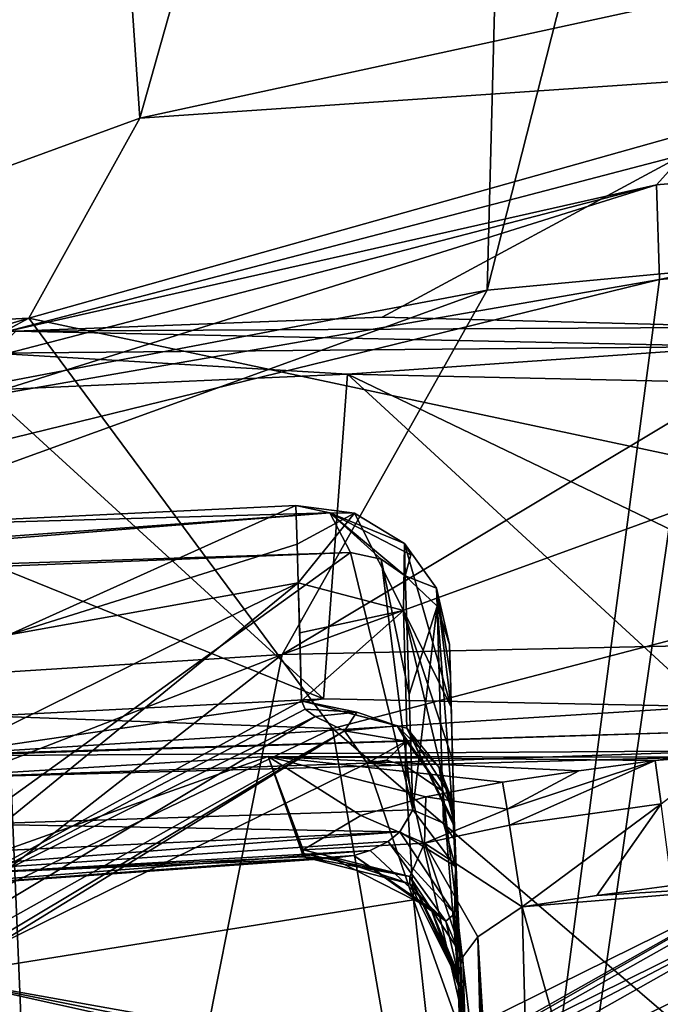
# Model space of a CAD drawing. Header units: millimetres. Extents: x -175 to 175, y 0 to 247.
# Tile 140 of 185: x 139 to 144, y 89 to 97. Entities that reach past the tile are written whole.
import ezdxf

# ---------------------------------------------------------------- set-up
doc = ezdxf.new("R2010")
doc.units = ezdxf.units.MM
doc.header["$LTSCALE"] = 65.185185
for name, color, linetype in [('1014', 7, 'CONTINUOUS'), ('1071', 7, 'CONTINUOUS'), ('1072', 7, 'CONTINUOUS'), ('1075', 7, 'CONTINUOUS'), ('1076', 7, 'CONTINUOUS'), ('1347', 7, 'CONTINUOUS'), ('1350', 7, 'CONTINUOUS'), ('1351', 7, 'CONTINUOUS'), ('1354', 7, 'CONTINUOUS'), ('859', 7, 'CONTINUOUS'), ('860', 7, 'CONTINUOUS'), ('863', 7, 'CONTINUOUS'), ('866', 7, 'CONTINUOUS'), ('870', 7, 'CONTINUOUS'), ('891', 7, 'CONTINUOUS'), ('894', 7, 'CONTINUOUS'), ('898', 7, 'CONTINUOUS'), ('899', 7, 'CONTINUOUS'), ('902', 7, 'CONTINUOUS'), ('903', 7, 'CONTINUOUS'), ('910', 7, 'CONTINUOUS'), ('924', 7, 'CONTINUOUS'), ('928', 7, 'CONTINUOUS'), ('957', 7, 'CONTINUOUS'), ('958', 7, 'CONTINUOUS'), ('961', 7, 'CONTINUOUS'), ('962', 7, 'CONTINUOUS'), ('963', 7, 'CONTINUOUS'), ('964', 7, 'CONTINUOUS'), ('975', 7, 'CONTINUOUS'), ('976', 7, 'CONTINUOUS'), ('977', 7, 'CONTINUOUS'), ('978', 7, 'CONTINUOUS'), ('979', 7, 'CONTINUOUS'), ('980', 7, 'CONTINUOUS'), ('981', 7, 'CONTINUOUS'), ('982', 7, 'CONTINUOUS'), ('983', 7, 'CONTINUOUS'), ('989', 7, 'CONTINUOUS')]:
    doc.layers.add(name, color=color, linetype=linetype)

msp = doc.modelspace()

# ---------------------------------------------------------------- linework, layer by layer
at = {"layer": '1014', "color": 7, "linetype": 'CONTINUOUS', "true_color": 0xe0f2ff}
for points in [[(150, 96.0004, 18.8044), (144.0108, 94.7466, 18.2255), (143.9873, 95.4663, 17.8514), (150, 96.0004, 18.8044)], [(144.1957, 95.6973, 17.1038), (150, 96.0004, 18.8044), (143.9873, 95.4663, 17.8514), (144.1957, 95.6973, 17.1038)], [(150, 95.2524, 19.1712), (144.0108, 94.7466, 18.2255), (150, 96.0004, 18.8044), (150, 95.2524, 19.1712)], [(144.1957, 95.6973, 17.1038), (143.9873, 95.4663, 17.8514), (139.0454, 94.3502, 14.5619), (144.1957, 95.6973, 17.1038)], [(139.0454, 94.3502, 14.5619), (143.9873, 95.4663, 17.8514), (138.7896, 94.1185, 15.223), (139.0454, 94.3502, 14.5619)], [(138.7896, 94.1185, 15.223), (143.9873, 95.4663, 17.8514), (138.8217, 93.8453, 15.5238), (138.7896, 94.1185, 15.223)], [(143.9873, 95.4663, 17.8514), (144.0108, 94.7466, 18.2255), (138.8217, 93.8453, 15.5238), (143.9873, 95.4663, 17.8514)], [(150, 95.2524, 19.1712), (144.3624, 94.8044, 18.3358), (144.0108, 94.7466, 18.2255), (150, 95.2524, 19.1712)], [(144.0108, 94.7466, 18.2255), (138.9692, 93.5104, 15.7355), (138.8217, 93.8453, 15.5238), (144.0108, 94.7466, 18.2255)]]:
    msp.add_3dface(points, dxfattribs=at)
at = {"layer": '1071', "color": 7, "linetype": 'CONTINUOUS', "true_color": 0xe0f2ff}
for points in [[(142.3337, 91.0332, -3.5686), (142.0161, 91.3516, -3.7696), (142.3619, 90.8526, -3.7906), (142.3337, 91.0332, -3.5686)], [(142.3619, 90.8526, -3.7906), (142.0161, 91.3516, -3.7696), (142.0833, 91.235, -3.9696), (142.3619, 90.8526, -3.7906)], [(142.0757, 91.0453, -4.1184), (142.3619, 90.8526, -3.7906), (142.0833, 91.235, -3.9696), (142.0757, 91.0453, -4.1184)], [(142.4221, 90.8174, -3.4708), (142.3337, 91.0332, -3.5686), (142.4353, 90.7232, -3.5893), (142.4221, 90.8174, -3.4708)], [(142.3337, 91.0332, -3.5686), (142.3619, 90.8526, -3.7906), (142.4353, 90.7232, -3.5893), (142.3337, 91.0332, -3.5686)], [(142.4521, 90.5812, -3.3765), (142.4221, 90.8174, -3.4708), (142.4353, 90.7232, -3.5893), (142.4521, 90.5812, -3.3765)]]:
    msp.add_3dface(points, dxfattribs=at)
at = {"layer": '1072', "color": 7, "linetype": 'CONTINUOUS', "true_color": 0xe0f2ff}
for points in [[(141.3907, 91.4205, -4.1157), (141.6152, 91.3127, -4.2951), (141.7078, 91.4535, -3.9292), (141.3907, 91.4205, -4.1157)], [(141.6152, 91.3127, -4.2951), (142.0161, 91.3516, -3.7696), (141.7078, 91.4535, -3.9292), (141.6152, 91.3127, -4.2951)], [(142.0161, 91.3516, -3.7696), (141.6152, 91.3127, -4.2951), (142.0833, 91.235, -3.9696), (142.0161, 91.3516, -3.7696)], [(141.6152, 91.3127, -4.2951), (141.7874, 91.0664, -4.3579), (142.0833, 91.235, -3.9696), (141.6152, 91.3127, -4.2951)], [(141.7874, 91.0664, -4.3579), (141.9349, 91.0895, -4.2241), (142.0833, 91.235, -3.9696), (141.7874, 91.0664, -4.3579)], [(141.9349, 91.0895, -4.2241), (142.0757, 91.0453, -4.1184), (142.0833, 91.235, -3.9696), (141.9349, 91.0895, -4.2241)]]:
    msp.add_3dface(points, dxfattribs=at)
at = {"layer": '1075', "color": 7, "linetype": 'CONTINUOUS', "true_color": 0xe0f2ff}
for points in [[(142.0767, 92.4931, 4.2645), (142.0702, 92.7389, 3.8533), (142.3156, 92.3983, 3.7702), (142.0767, 92.4931, 4.2645)], [(142.0702, 92.7389, 3.8533), (142.0767, 92.4931, 4.2645), (142.1196, 92.6507, 4.0789), (142.0702, 92.7389, 3.8533)], [(142.3195, 92.2616, 3.9976), (142.0767, 92.4931, 4.2645), (142.3156, 92.3983, 3.7702), (142.3195, 92.2616, 3.9976)], [(142.4143, 91.9685, 3.6667), (142.3195, 92.2616, 3.9976), (142.3156, 92.3983, 3.7702), (142.4143, 91.9685, 3.6667)]]:
    msp.add_3dface(points, dxfattribs=at)
at = {"layer": '1076', "color": 7, "linetype": 'CONTINUOUS', "true_color": 0xe0f2ff}
for points in [[(141.5025, 92.9712, 4.4339), (141.2442, 93.0273, 4.1642), (141.6916, 92.9682, 3.9704), (141.5025, 92.9712, 4.4339)], [(142.0767, 92.4931, 4.2645), (141.8936, 92.6186, 4.3942), (141.5025, 92.9712, 4.4339), (142.0767, 92.4931, 4.2645)], [(142.0767, 92.4931, 4.2645), (141.5025, 92.9712, 4.4339), (142.1196, 92.6507, 4.0789), (142.0767, 92.4931, 4.2645)], [(141.8936, 92.6186, 4.3942), (141.6614, 92.6699, 4.5971), (141.5025, 92.9712, 4.4339), (141.8936, 92.6186, 4.3942)], [(141.5025, 92.9712, 4.4339), (141.6916, 92.9682, 3.9704), (142.0702, 92.7389, 3.8533), (141.5025, 92.9712, 4.4339)], [(141.5025, 92.9712, 4.4339), (142.0702, 92.7389, 3.8533), (142.1196, 92.6507, 4.0789), (141.5025, 92.9712, 4.4339)]]:
    msp.add_3dface(points, dxfattribs=at)
at = {"layer": '1347', "color": 7, "linetype": 'CONTINUOUS', "true_color": 0xebebeb}
for points in [[(141.2442, 93.0273, 4.1642), (137.9441, 92.8703, 7.2906), (139.0611, 92.0439, 0.8535), (141.2442, 93.0273, 4.1642)], [(141.2442, 93.0273, 4.1642), (139.0611, 92.0439, 0.8535), (141.2538, 92.7334, 2.4397), (141.2442, 93.0273, 4.1642)], [(141.2633, 92.4395, 0.7152), (141.2538, 92.7334, 2.4397), (139.0611, 92.0439, 0.8535), (141.2633, 92.4395, 0.7152)]]:
    msp.add_3dface(points, dxfattribs=at)
at = {"layer": '1350', "color": 7, "linetype": 'CONTINUOUS', "true_color": 0xebebeb}
for points in [[(141.9005, 94.461, 11.8737), (144.1957, 95.6973, 17.1038), (139.0454, 94.3502, 14.5619), (141.9005, 94.461, 11.8737)], [(141.9005, 94.461, 11.8737), (144.8173, 94.383, 9.1406), (144.1957, 95.6973, 17.1038), (141.9005, 94.461, 11.8737)], [(139.1147, 94.3526, 14.4814), (141.9005, 94.461, 11.8737), (139.0454, 94.3502, 14.5619), (139.1147, 94.3526, 14.4814)]]:
    msp.add_3dface(points, dxfattribs=at)
at = {"layer": '1351', "color": 7, "linetype": 'CONTINUOUS', "true_color": 0xebebeb}
for points in [[(141.2633, 92.4395, 0.7152), (137.8785, 89.676, -7.6112), (141.2886, 91.5408, -3.5767), (141.2633, 92.4395, 0.7152)], [(137.8785, 89.676, -7.6112), (141.2633, 92.4395, 0.7152), (138.5, 91.0737, -3.25), (137.8785, 89.676, -7.6112)], [(138.5, 91.0737, -3.25), (141.2633, 92.4395, 0.7152), (139.0611, 92.0439, 0.8535), (138.5, 91.0737, -3.25)], [(141.2633, 92.4395, 0.7152), (141.2886, 91.5408, -3.5767), (141.2742, 92.0574, -1.3097), (141.2633, 92.4395, 0.7152)], [(141.2886, 91.5408, -3.5767), (137.8785, 89.676, -7.6112), (141.3149, 91.4767, -3.8483), (141.2886, 91.5408, -3.5767)], [(137.8785, 89.676, -7.6112), (141.3907, 91.4205, -4.1157), (141.3149, 91.4767, -3.8483), (137.8785, 89.676, -7.6112)]]:
    msp.add_3dface(points, dxfattribs=at)
at = {"layer": '1354', "color": 7, "linetype": 'CONTINUOUS', "true_color": 0xebebeb}
for points in [[(138.515, 90.2183, 9.3144), (141.0345, 91.1172, 11.3163), (138.259, 90.947, 14.0972), (138.515, 90.2183, 9.3144)], [(138.515, 90.2183, 9.3144), (141.3031, 90.353, 6.5334), (141.0345, 91.1172, 11.3163), (138.515, 90.2183, 9.3144)], [(141.0345, 91.1172, 11.3163), (141.3031, 90.353, 6.5334), (141.3022, 90.3802, 6.694), (141.0345, 91.1172, 11.3163)], [(143.9781, 91.0864, 8.3679), (141.0345, 91.1172, 11.3163), (143.3973, 91.0081, 8.3667), (143.9781, 91.0864, 8.3679)], [(141.0345, 91.1172, 11.3163), (142.817, 90.9225, 8.3653), (143.3973, 91.0081, 8.3667), (141.0345, 91.1172, 11.3163)], [(142.817, 90.9225, 8.3653), (141.0345, 91.1172, 11.3163), (142.2341, 90.8096, 8.2492), (142.817, 90.9225, 8.3653)], [(141.0345, 91.1172, 11.3163), (141.3013, 90.4075, 6.8548), (141.7387, 90.6682, 7.9184), (141.0345, 91.1172, 11.3163)], [(141.3013, 90.4075, 6.8548), (141.0345, 91.1172, 11.3163), (141.3022, 90.3802, 6.694), (141.3013, 90.4075, 6.8548)], [(141.0345, 91.1172, 11.3163), (141.7387, 90.6682, 7.9184), (142.2341, 90.8096, 8.2492), (141.0345, 91.1172, 11.3163)]]:
    msp.add_3dface(points, dxfattribs=at)
at = {"layer": '859', "color": 7, "linetype": 'CONTINUOUS', "true_color": 0xe0f2ff}
for points in [[(146.3413, 95.0084, 0.0408), (142.6998, 94.6654, 0.1619), (146.5046, 109.642, 83.4423), (146.3413, 95.0084, 0.0408)], [(146.5046, 109.642, 83.4423), (142.6998, 94.6654, 0.1619), (143.0716, 108.9056, 82.4788), (146.5046, 109.642, 83.4423)], [(142.6998, 94.6654, 0.1619), (135.5406, 93.304, 0.6352), (143.0716, 108.9056, 82.4788), (142.6998, 94.6654, 0.1619)], [(143.0716, 108.9056, 82.4788), (135.5406, 93.304, 0.6352), (139.8458, 107.7442, 80.8221), (143.0716, 108.9056, 82.4788)], [(139.8458, 107.7442, 80.8221), (135.5406, 93.304, 0.6352), (137.1436, 106.3763, 78.5793), (139.8458, 107.7442, 80.8221)]]:
    msp.add_3dface(points, dxfattribs=at)
at = {"layer": '860', "color": 7, "linetype": 'CONTINUOUS', "true_color": 0xe0f2ff}
for points in [[(139.4857, 104.3594, 80.5559), (140.0577, 95.9756, 28.8568), (142.8132, 105.7549, 82.6769), (139.4857, 104.3594, 80.5559)], [(140.0577, 95.9756, 28.8568), (145.0269, 97.0546, 29.9199), (142.8132, 105.7549, 82.6769), (140.0577, 95.9756, 28.8568)], [(135.3516, 94.2541, 27.0216), (140.0577, 95.9756, 28.8568), (139.4857, 104.3594, 80.5559), (135.3516, 94.2541, 27.0216)], [(136.8387, 102.7824, 77.6963), (135.3516, 94.2541, 27.0216), (139.4857, 104.3594, 80.5559), (136.8387, 102.7824, 77.6963)]]:
    msp.add_3dface(points, dxfattribs=at)
at = {"layer": '863', "color": 7, "linetype": 'CONTINUOUS', "true_color": 0xe0f2ff}
for points in [[(145.7244, 80.1327, 7.2758), (145.4613, 90.1785, 7.5389), (142.9663, 89.9743, 7.5335), (145.7244, 80.1327, 7.2758)], [(142.9663, 89.9743, 7.5335), (145.4613, 90.1785, 7.5389), (143.5347, 90.0582, 7.5357), (142.9663, 89.9743, 7.5335)], [(145.4613, 90.1785, 7.5389), (144.1034, 90.135, 7.5377), (143.5347, 90.0582, 7.5357), (145.4613, 90.1785, 7.5389)], [(143.2267, 80.0306, 7.2731), (145.7244, 80.1327, 7.2758), (142.9663, 89.9743, 7.5335), (143.2267, 80.0306, 7.2731)]]:
    msp.add_3dface(points, dxfattribs=at)
at = {"layer": '866', "color": 7, "linetype": 'CONTINUOUS', "true_color": 0xe0f2ff}
for points in [[(146.3413, 95.0084, 0.0408), (150, 95.1232, 0.0002), (141.1416, 91.8942, -9.5626), (146.3413, 95.0084, 0.0408)], [(141.1416, 91.8942, -9.5626), (150, 95.1232, 0.0002), (150.0001, 92.0852, -11.0466), (141.1416, 91.8942, -9.5626)], [(142.6998, 94.6654, 0.1619), (146.3413, 95.0084, 0.0408), (141.1416, 91.8942, -9.5626), (142.6998, 94.6654, 0.1619)], [(135.5406, 93.304, 0.6352), (142.6998, 94.6654, 0.1619), (133.7612, 91.4243, -5.5153), (135.5406, 93.304, 0.6352)], [(133.7612, 91.4243, -5.5153), (142.6998, 94.6654, 0.1619), (141.1416, 91.8942, -9.5626), (133.7612, 91.4243, -5.5153)], [(141.1416, 91.8942, -9.5626), (150.0001, 92.0852, -11.0466), (140.2453, 87.3897, -19.1635), (141.1416, 91.8942, -9.5626)], [(140.2453, 87.3897, -19.1635), (150.0001, 92.0852, -11.0466), (144.9915, 87.0746, -20.9226), (140.2453, 87.3897, -19.1635)], [(133.7612, 91.4243, -5.5153), (141.1416, 91.8942, -9.5626), (132.5938, 88.5706, -12.5571), (133.7612, 91.4243, -5.5153)], [(132.5938, 88.5706, -12.5571), (141.1416, 91.8942, -9.5626), (136.0334, 87.8964, -16.3274), (132.5938, 88.5706, -12.5571)], [(136.0334, 87.8964, -16.3274), (141.1416, 91.8942, -9.5626), (140.2453, 87.3897, -19.1635), (136.0334, 87.8964, -16.3274)]]:
    msp.add_3dface(points, dxfattribs=at)
at = {"layer": '870', "color": 7, "linetype": 'CONTINUOUS', "true_color": 0xe0f2ff}
msp.add_3dface([(142.4707, 89.0025, -11.8343), (144.2459, 86.272, -18.0194), (145.7244, 90.6072, -8.5973), (142.4707, 89.0025, -11.8343)], dxfattribs=at)
at = {"layer": '891', "color": 7, "linetype": 'CONTINUOUS', "true_color": 0xe0f2ff}
for points in [[(145.0269, 97.0546, 29.9199), (140.0577, 95.9756, 28.8568), (146.0974, 96.387, 27.5034), (145.0269, 97.0546, 29.9199)], [(146.0974, 96.387, 27.5034), (140.0577, 95.9756, 28.8568), (139.2141, 94.4524, 25.0162), (146.0974, 96.387, 27.5034)], [(146.0974, 96.387, 27.5034), (139.2141, 94.4524, 25.0162), (147.0717, 92.7785, 23.3838), (146.0974, 96.387, 27.5034)], [(140.0577, 95.9756, 28.8568), (135.3516, 94.2541, 27.0216), (139.2141, 94.4524, 25.0162), (140.0577, 95.9756, 28.8568)], [(135.3516, 94.2541, 27.0216), (130.9981, 92.0014, 24.3006), (139.2141, 94.4524, 25.0162), (135.3516, 94.2541, 27.0216)], [(139.2141, 94.4524, 25.0162), (130.9981, 92.0014, 24.3006), (133.9413, 91.6073, 21.152), (139.2141, 94.4524, 25.0162)], [(139.2141, 94.4524, 25.0162), (133.9413, 91.6073, 21.152), (141.5235, 91.33, 21.8331), (139.2141, 94.4524, 25.0162)], [(147.0717, 92.7785, 23.3838), (139.2141, 94.4524, 25.0162), (141.5235, 91.33, 21.8331), (147.0717, 92.7785, 23.3838)], [(146.2156, 87.3026, 21.6721), (147.0717, 92.7785, 23.3838), (141.5235, 91.33, 21.8331), (146.2156, 87.3026, 21.6721)], [(141.5235, 91.33, 21.8331), (133.9413, 91.6073, 21.152), (136.7148, 89.0149, 19.0654), (141.5235, 91.33, 21.8331)], [(142.3675, 86.4666, 20.6336), (141.5235, 91.33, 21.8331), (136.7148, 89.0149, 19.0654), (142.3675, 86.4666, 20.6336)], [(142.3675, 86.4666, 20.6336), (146.2156, 87.3026, 21.6721), (141.5235, 91.33, 21.8331), (142.3675, 86.4666, 20.6336)]]:
    msp.add_3dface(points, dxfattribs=at)
at = {"layer": '894', "color": 7, "linetype": 'CONTINUOUS', "true_color": 0xe0f2ff}
for points in [[(144.0108, 94.7466, 18.2255), (144.3624, 94.8044, 18.3358), (140.1432, 65.4143, 17.3478), (144.0108, 94.7466, 18.2255)], [(140.1432, 65.4143, 17.3478), (144.3624, 94.8044, 18.3358), (144.9021, 65.4143, 19.2902), (140.1432, 65.4143, 17.3478)], [(138.9692, 93.5104, 15.7355), (144.0108, 94.7466, 18.2255), (140.1432, 65.4143, 17.3478), (138.9692, 93.5104, 15.7355)], [(138.8113, 91.379, 15.6922), (138.9692, 93.5104, 15.7355), (140.1432, 65.4143, 17.3478), (138.8113, 91.379, 15.6922)], [(136.038, 65.4143, 14.2535), (138.8113, 91.379, 15.6922), (140.1432, 65.4143, 17.3478), (136.038, 65.4143, 14.2535)]]:
    msp.add_3dface(points, dxfattribs=at)
at = {"layer": '898', "color": 7, "linetype": 'CONTINUOUS', "true_color": 0xe0f2ff}
for points in [[(138.384, 92.5399, 7.7223), (141.6614, 92.6699, 4.5971), (138.7922, 90.6024, 8.1724), (138.384, 92.5399, 7.7223)], [(141.6614, 92.6699, 4.5971), (142.1349, 90.7108, 4.8611), (138.7922, 90.6024, 8.1724), (141.6614, 92.6699, 4.5971)], [(141.8936, 92.6186, 4.3942), (142.1349, 90.7108, 4.8611), (141.6614, 92.6699, 4.5971), (141.8936, 92.6186, 4.3942)], [(142.1062, 91.5895, 4.5646), (142.1349, 90.7108, 4.8611), (141.8936, 92.6186, 4.3942), (142.1062, 91.5895, 4.5646)], [(142.0767, 92.4931, 4.2645), (142.1062, 91.5895, 4.5646), (141.8936, 92.6186, 4.3942), (142.0767, 92.4931, 4.2645)]]:
    msp.add_3dface(points, dxfattribs=at)
at = {"layer": '899', "color": 7, "linetype": 'CONTINUOUS', "true_color": 0xe0f2ff}
for points in [[(138.8814, 93.9042, 14.2007), (141.4562, 91.5547, 11.4223), (141.6386, 94.0256, 11.597), (138.8814, 93.9042, 14.2007)], [(141.4562, 91.5547, 11.4223), (144.3848, 91.4978, 8.5146), (141.6386, 94.0256, 11.597), (141.4562, 91.5547, 11.4223)], [(144.4473, 92.6744, 8.6903), (144.5304, 93.9631, 8.8644), (141.6386, 94.0256, 11.597), (144.4473, 92.6744, 8.6903)], [(144.3848, 91.4978, 8.5146), (144.4473, 92.6744, 8.6903), (141.6386, 94.0256, 11.597), (144.3848, 91.4978, 8.5146)], [(138.7806, 92.6385, 14.1854), (141.4562, 91.5547, 11.4223), (138.8814, 93.9042, 14.2007), (138.7806, 92.6385, 14.1854)], [(138.6858, 91.4135, 14.1725), (141.4562, 91.5547, 11.4223), (138.7806, 92.6385, 14.1854), (138.6858, 91.4135, 14.1725)]]:
    msp.add_3dface(points, dxfattribs=at)
at = {"layer": '902', "color": 7, "linetype": 'CONTINUOUS', "true_color": 0xe0f2ff}
msp.add_3dface([(142.1264, 88.6081, -11.3629), (145.3982, 90.2277, -8.1058), (145.2834, 88.2167, -7.6754), (142.1264, 88.6081, -11.3629)], dxfattribs=at)
at = {"layer": '903', "color": 7, "linetype": 'CONTINUOUS', "true_color": 0xe0f2ff}
for points in [[(141.7874, 91.0664, -4.3579), (138.4846, 89.4404, -7.6467), (142.1388, 90.0256, -4.4047), (141.7874, 91.0664, -4.3579)], [(141.9349, 91.0895, -4.2241), (141.7874, 91.0664, -4.3579), (142.0757, 91.0453, -4.1184), (141.9349, 91.0895, -4.2241)], [(142.0757, 91.0453, -4.1184), (141.7874, 91.0664, -4.3579), (142.1388, 90.0256, -4.4047), (142.0757, 91.0453, -4.1184)], [(138.4846, 89.4404, -7.6467), (142.2782, 88.7633, -4.7066), (142.1388, 90.0256, -4.4047), (138.4846, 89.4404, -7.6467)], [(142.2894, 88.6789, -4.7252), (142.2782, 88.7633, -4.7066), (138.4846, 89.4404, -7.6467), (142.2894, 88.6789, -4.7252)], [(142.3007, 88.5943, -4.7438), (142.2894, 88.6789, -4.7252), (138.4846, 89.4404, -7.6467), (142.3007, 88.5943, -4.7438)], [(138.9004, 86.8393, -8.1422), (142.3007, 88.5943, -4.7438), (138.4846, 89.4404, -7.6467), (138.9004, 86.8393, -8.1422)]]:
    msp.add_3dface(points, dxfattribs=at)
at = {"layer": '910', "color": 7, "linetype": 'CONTINUOUS', "true_color": 0xe0f2ff}
for points in [[(142.4143, 91.9685, 3.6667), (142.4205, 91.7299, 2.2683), (142.4339, 91.2202, 3.9209), (142.4143, 91.9685, 3.6667)], [(142.4267, 91.4934, 0.882), (142.4339, 91.2202, 3.9209), (142.4205, 91.7299, 2.2683), (142.4267, 91.4934, 0.882)], [(142.4267, 91.4934, 0.882), (142.4372, 91.0916, -1.2333), (142.4339, 91.2202, 3.9209), (142.4267, 91.4934, 0.882)], [(142.4498, 90.6096, -3.3374), (142.4532, 90.4815, 4.1752), (142.4339, 91.2202, 3.9209), (142.4498, 90.6096, -3.3374)], [(142.4372, 91.0916, -1.2333), (142.4498, 90.6096, -3.3374), (142.4339, 91.2202, 3.9209), (142.4372, 91.0916, -1.2333)], [(142.721, 80.2549, -3.2759), (142.4532, 90.4815, 4.1752), (142.4498, 90.6096, -3.3374), (142.721, 80.2549, -3.2759)], [(142.4585, 90.2789, 4.2679), (142.4532, 90.4815, 4.1752), (142.721, 80.2549, -3.2759), (142.4585, 90.2789, 4.2679)], [(142.4644, 90.0519, 4.4318), (142.4585, 90.2789, 4.2679), (142.721, 80.2549, -3.2759), (142.4644, 90.0519, 4.4318)], [(142.4748, 89.6572, 4.9487), (142.4644, 90.0519, 4.4318), (142.721, 80.2549, -3.2759), (142.4748, 89.6572, 4.9487)], [(142.4799, 89.4618, 5.4574), (142.4748, 89.6572, 4.9487), (142.721, 80.2549, -3.2759), (142.4799, 89.4618, 5.4574)], [(142.4798, 89.4638, 7.0203), (142.4806, 89.4365, 6.8596), (142.721, 80.2549, -3.2759), (142.4798, 89.4638, 7.0203)], [(142.7335, 79.7754, 6.7666), (142.4798, 89.4638, 7.0203), (142.721, 80.2549, -3.2759), (142.7335, 79.7754, 6.7666)], [(142.4823, 89.3702, 6.0665), (142.4799, 89.4618, 5.4574), (142.721, 80.2549, -3.2759), (142.4823, 89.3702, 6.0665)], [(142.4813, 89.4093, 6.699), (142.721, 80.2549, -3.2759), (142.4806, 89.4365, 6.8596), (142.4813, 89.4093, 6.699)], [(142.4813, 89.4093, 6.699), (142.4823, 89.3702, 6.0665), (142.721, 80.2549, -3.2759), (142.4813, 89.4093, 6.699)]]:
    msp.add_3dface(points, dxfattribs=at)
at = {"layer": '924', "color": 7, "linetype": 'CONTINUOUS', "true_color": 0xe0f2ff}
for points in [[(142.721, 80.2549, -3.2759), (142.4498, 90.6096, -3.3374), (142.4506, 90.5955, -3.3569), (142.721, 80.2549, -3.2759)], [(142.9872, 70.0869, -3.2143), (142.721, 80.2549, -3.2759), (142.4506, 90.5955, -3.3569), (142.9872, 70.0869, -3.2143)], [(142.4521, 90.5812, -3.3765), (142.9872, 70.0869, -3.2143), (142.4506, 90.5955, -3.3569), (142.4521, 90.5812, -3.3765)], [(142.9872, 70.0869, -3.2143), (142.4521, 90.5812, -3.3765), (143.0003, 70.0866, -3.3279), (142.9872, 70.0869, -3.2143)], [(143.0003, 70.0866, -3.3279), (142.4521, 90.5812, -3.3765), (142.4931, 89.6057, -3.4607), (143.0003, 70.0866, -3.3279)], [(142.5523, 88.5436, -3.5397), (143.0003, 70.0866, -3.3279), (142.4931, 89.6057, -3.4607), (142.5523, 88.5436, -3.5397)]]:
    msp.add_3dface(points, dxfattribs=at)
at = {"layer": '928', "color": 7, "linetype": 'CONTINUOUS', "true_color": 0xe0f2ff}
for points in [[(143.2267, 80.0306, 7.2731), (142.9663, 89.9743, 7.5335), (142.629, 89.7454, 7.391), (143.2267, 80.0306, 7.2731)], [(142.5156, 89.5928, 7.2176), (143.1338, 70.0815, 6.8662), (142.629, 89.7454, 7.391), (142.5156, 89.5928, 7.2176)], [(143.4871, 70.0869, 7.0128), (143.2267, 80.0306, 7.2731), (142.629, 89.7454, 7.391), (143.4871, 70.0869, 7.0128)], [(143.1338, 70.0815, 6.8662), (143.4871, 70.0869, 7.0128), (142.629, 89.7454, 7.391), (143.1338, 70.0815, 6.8662)], [(142.4798, 89.4638, 7.0203), (143.1338, 70.0815, 6.8662), (142.5156, 89.5928, 7.2176), (142.4798, 89.4638, 7.0203)], [(142.4798, 89.4638, 7.0203), (142.7335, 79.7754, 6.7666), (143.1338, 70.0815, 6.8662), (142.4798, 89.4638, 7.0203)]]:
    msp.add_3dface(points, dxfattribs=at)
at = {"layer": '957', "color": 7, "linetype": 'CONTINUOUS', "true_color": 0xe0f2ff}
for points in [[(138.7922, 90.6024, 8.1724), (142.1349, 90.7108, 4.8611), (142.0363, 90.5443, 5.0718), (138.7922, 90.6024, 8.1724)], [(135.6775, 90.2442, 11.258), (138.7922, 90.6024, 8.1724), (142.0363, 90.5443, 5.0718), (135.6775, 90.2442, 11.258)], [(135.6775, 90.2442, 11.258), (142.0363, 90.5443, 5.0718), (135.6805, 90.0549, 11.4109), (135.6775, 90.2442, 11.258)], [(142.0363, 90.5443, 5.0718), (141.9466, 90.4707, 5.2554), (135.6805, 90.0549, 11.4109), (142.0363, 90.5443, 5.0718)], [(141.9466, 90.4707, 5.2554), (141.8108, 90.4019, 5.5292), (135.6805, 90.0549, 11.4109), (141.9466, 90.4707, 5.2554)], [(135.6805, 90.0549, 11.4109), (141.8108, 90.4019, 5.5292), (135.726, 89.9288, 11.6029), (135.6805, 90.0549, 11.4109)], [(141.8108, 90.4019, 5.5292), (141.685, 90.3645, 5.7804), (135.726, 89.9288, 11.6029), (141.8108, 90.4019, 5.5292)], [(141.685, 90.3645, 5.7804), (141.5206, 90.3426, 6.1058), (135.726, 89.9288, 11.6029), (141.685, 90.3645, 5.7804)], [(135.726, 89.9288, 11.6029), (141.5206, 90.3426, 6.1058), (138.515, 90.2183, 9.3144), (135.726, 89.9288, 11.6029)], [(141.5206, 90.3426, 6.1058), (141.3031, 90.353, 6.5334), (138.515, 90.2183, 9.3144), (141.5206, 90.3426, 6.1058)]]:
    msp.add_3dface(points, dxfattribs=at)
at = {"layer": '958', "color": 7, "linetype": 'CONTINUOUS', "true_color": 0xe0f2ff}
for points in [[(144.3848, 91.4978, 8.5146), (141.4562, 91.5547, 11.4223), (138.5341, 91.1296, 14.1769), (144.3848, 91.4978, 8.5146)], [(141.4562, 91.5547, 11.4223), (138.6858, 91.4135, 14.1725), (138.5341, 91.1296, 14.1769), (141.4562, 91.5547, 11.4223)], [(144.4224, 91.3086, 8.3846), (144.3848, 91.4978, 8.5146), (138.5341, 91.1296, 14.1769), (144.4224, 91.3086, 8.3846)], [(144.5462, 91.1593, 8.0887), (144.4224, 91.3086, 8.3846), (138.5283, 91.1234, 14.1761), (144.5462, 91.1593, 8.0887)], [(138.5283, 91.1234, 14.1761), (144.4224, 91.3086, 8.3846), (138.5341, 91.1296, 14.1769), (138.5283, 91.1234, 14.1761)], [(144.2904, 91.1128, 8.2134), (144.5462, 91.1593, 8.0887), (138.259, 90.947, 14.0972), (144.2904, 91.1128, 8.2134)], [(138.259, 90.947, 14.0972), (144.5462, 91.1593, 8.0887), (138.5283, 91.1234, 14.1761), (138.259, 90.947, 14.0972)], [(141.0345, 91.1172, 11.3163), (144.2904, 91.1128, 8.2134), (138.259, 90.947, 14.0972), (141.0345, 91.1172, 11.3163)], [(143.9781, 91.0864, 8.3679), (144.2904, 91.1128, 8.2134), (141.0345, 91.1172, 11.3163), (143.9781, 91.0864, 8.3679)]]:
    msp.add_3dface(points, dxfattribs=at)
at = {"layer": '961', "color": 7, "linetype": 'CONTINUOUS', "true_color": 0xe0f2ff}
for points in [[(137.8785, 89.676, -7.6112), (135.0419, 87.6204, -10.8364), (141.3907, 91.4205, -4.1157), (137.8785, 89.676, -7.6112)], [(141.3907, 91.4205, -4.1157), (135.0419, 87.6204, -10.8364), (141.6152, 91.3127, -4.2951), (141.3907, 91.4205, -4.1157)], [(135.0419, 87.6204, -10.8364), (135.2419, 87.3906, -10.8742), (141.6152, 91.3127, -4.2951), (135.0419, 87.6204, -10.8364)], [(135.2419, 87.3906, -10.8742), (138.4846, 89.4404, -7.6467), (141.6152, 91.3127, -4.2951), (135.2419, 87.3906, -10.8742)], [(138.4846, 89.4404, -7.6467), (141.7874, 91.0664, -4.3579), (141.6152, 91.3127, -4.2951), (138.4846, 89.4404, -7.6467)]]:
    msp.add_3dface(points, dxfattribs=at)
at = {"layer": '962', "color": 7, "linetype": 'CONTINUOUS', "true_color": 0xe0f2ff}
for points in [[(137.9441, 92.8703, 7.2906), (141.2442, 93.0273, 4.1642), (141.5025, 92.9712, 4.4339), (137.9441, 92.8703, 7.2906)], [(134.8485, 92.4831, 10.225), (137.9441, 92.8703, 7.2906), (141.5025, 92.9712, 4.4339), (134.8485, 92.4831, 10.225)], [(135.111, 92.4588, 10.4952), (134.8485, 92.4831, 10.225), (141.5025, 92.9712, 4.4339), (135.111, 92.4588, 10.4952)], [(141.6614, 92.6699, 4.5971), (135.111, 92.4588, 10.4952), (141.5025, 92.9712, 4.4339), (141.6614, 92.6699, 4.5971)], [(141.6614, 92.6699, 4.5971), (138.384, 92.5399, 7.7223), (135.111, 92.4588, 10.4952), (141.6614, 92.6699, 4.5971)]]:
    msp.add_3dface(points, dxfattribs=at)
at = {"layer": '963', "color": 7, "linetype": 'CONTINUOUS', "true_color": 0xe0f2ff}
for points in [[(141.9005, 94.461, 11.8737), (139.1147, 94.3526, 14.4814), (144.8173, 94.383, 9.1406), (141.9005, 94.461, 11.8737)], [(139.1147, 94.3526, 14.4814), (138.9468, 94.1863, 14.2912), (144.6298, 94.2364, 8.9519), (139.1147, 94.3526, 14.4814)], [(144.8173, 94.383, 9.1406), (139.1147, 94.3526, 14.4814), (144.6298, 94.2364, 8.9519), (144.8173, 94.383, 9.1406)], [(138.8814, 93.9042, 14.2007), (141.6386, 94.0256, 11.597), (138.9468, 94.1863, 14.2912), (138.8814, 93.9042, 14.2007)], [(138.9468, 94.1863, 14.2912), (141.6386, 94.0256, 11.597), (144.6298, 94.2364, 8.9519), (138.9468, 94.1863, 14.2912)], [(141.6386, 94.0256, 11.597), (144.5304, 93.9631, 8.8644), (144.6298, 94.2364, 8.9519), (141.6386, 94.0256, 11.597)]]:
    msp.add_3dface(points, dxfattribs=at)
at = {"layer": '964', "color": 7, "linetype": 'CONTINUOUS', "true_color": 0xe0f2ff}
for points in [[(139.1743, 86.9145, -15.1115), (142.4707, 89.0025, -11.8343), (145.7244, 90.6072, -8.5973), (139.1743, 86.9145, -15.1115)], [(139.1743, 86.9145, -15.1115), (145.7244, 90.6072, -8.5973), (145.4793, 90.5307, -8.3185), (139.1743, 86.9145, -15.1115)], [(138.9405, 86.8406, -14.8226), (139.1743, 86.9145, -15.1115), (145.4793, 90.5307, -8.3185), (138.9405, 86.8406, -14.8226)], [(145.3982, 90.2277, -8.1058), (138.9405, 86.8406, -14.8226), (145.4793, 90.5307, -8.3185), (145.3982, 90.2277, -8.1058)], [(145.3982, 90.2277, -8.1058), (142.1264, 88.6081, -11.3629), (138.897, 86.5559, -14.5763), (145.3982, 90.2277, -8.1058)], [(145.3982, 90.2277, -8.1058), (138.897, 86.5559, -14.5763), (138.9405, 86.8406, -14.8226), (145.3982, 90.2277, -8.1058)]]:
    msp.add_3dface(points, dxfattribs=at)
at = {"layer": '975', "color": 7, "linetype": 'CONTINUOUS', "true_color": 0xe0f2ff}
for points in [[(144.5462, 91.1593, 8.0887), (144.2904, 91.1128, 8.2134), (143.9781, 91.0864, 8.3679), (144.5462, 91.1593, 8.0887)], [(144.5462, 91.1593, 8.0887), (143.9781, 91.0864, 8.3679), (144.0224, 90.7581, 7.7811), (144.5462, 91.1593, 8.0887)]]:
    msp.add_3dface(points, dxfattribs=at)
at = {"layer": '976', "color": 7, "linetype": 'CONTINUOUS', "true_color": 0xe0f2ff}
for points in [[(142.8697, 90.5958, 7.7774), (143.9781, 91.0864, 8.3679), (142.8508, 90.7154, 7.9024), (142.8697, 90.5958, 7.7774)], [(142.8508, 90.7154, 7.9024), (143.9781, 91.0864, 8.3679), (143.3973, 91.0081, 8.3667), (142.8508, 90.7154, 7.9024)], [(144.0224, 90.7581, 7.7811), (143.9781, 91.0864, 8.3679), (142.8697, 90.5958, 7.7774), (144.0224, 90.7581, 7.7811)], [(142.817, 90.9225, 8.3653), (142.8508, 90.7154, 7.9024), (143.3973, 91.0081, 8.3667), (142.817, 90.9225, 8.3653)], [(142.9663, 89.9743, 7.5335), (144.0224, 90.7581, 7.7811), (142.8697, 90.5958, 7.7774), (142.9663, 89.9743, 7.5335)], [(142.9663, 89.9743, 7.5335), (143.5347, 90.0582, 7.5357), (144.0224, 90.7581, 7.7811), (142.9663, 89.9743, 7.5335)], [(143.5347, 90.0582, 7.5357), (144.1034, 90.135, 7.5377), (144.0224, 90.7581, 7.7811), (143.5347, 90.0582, 7.5357)]]:
    msp.add_3dface(points, dxfattribs=at)
at = {"layer": '977', "color": 7, "linetype": 'CONTINUOUS', "true_color": 0xe0f2ff}
for points in [[(142.8508, 90.7154, 7.9024), (142.817, 90.9225, 8.3653), (142.2341, 90.8096, 8.2492), (142.8508, 90.7154, 7.9024)], [(141.7387, 90.6682, 7.9184), (142.2241, 90.4585, 7.5178), (142.2341, 90.8096, 8.2492), (141.7387, 90.6682, 7.9184)], [(142.2241, 90.4585, 7.5178), (142.8508, 90.7154, 7.9024), (142.2341, 90.8096, 8.2492), (142.2241, 90.4585, 7.5178)], [(141.3013, 90.4075, 6.8548), (142.2241, 90.4585, 7.5178), (141.7387, 90.6682, 7.9184), (141.3013, 90.4075, 6.8548)], [(142.8697, 90.5958, 7.7774), (142.8508, 90.7154, 7.9024), (142.2241, 90.4585, 7.5178), (142.8697, 90.5958, 7.7774)], [(142.9663, 89.9743, 7.5335), (142.8697, 90.5958, 7.7774), (142.2241, 90.4585, 7.5178), (142.9663, 89.9743, 7.5335)], [(142.111, 90.2031, 6.8931), (142.2241, 90.4585, 7.5178), (141.3013, 90.4075, 6.8548), (142.111, 90.2031, 6.8931)], [(142.5156, 89.5928, 7.2176), (142.2241, 90.4585, 7.5178), (142.111, 90.2031, 6.8931), (142.5156, 89.5928, 7.2176)], [(142.629, 89.7454, 7.391), (142.9663, 89.9743, 7.5335), (142.2241, 90.4585, 7.5178), (142.629, 89.7454, 7.391)], [(142.5156, 89.5928, 7.2176), (142.629, 89.7454, 7.391), (142.2241, 90.4585, 7.5178), (142.5156, 89.5928, 7.2176)], [(142.4798, 89.4638, 7.0203), (142.5156, 89.5928, 7.2176), (142.111, 90.2031, 6.8931), (142.4798, 89.4638, 7.0203)]]:
    msp.add_3dface(points, dxfattribs=at)
at = {"layer": '978', "color": 7, "linetype": 'CONTINUOUS', "true_color": 0xe0f2ff}
for points in [[(141.3013, 90.4075, 6.8548), (141.3022, 90.3802, 6.694), (142.111, 90.2031, 6.8931), (141.3013, 90.4075, 6.8548)], [(141.3031, 90.353, 6.5334), (142.111, 90.2031, 6.8931), (141.3022, 90.3802, 6.694), (141.3031, 90.353, 6.5334)], [(142.111, 90.2031, 6.8931), (141.3031, 90.353, 6.5334), (142.1125, 90.1484, 6.5718), (142.111, 90.2031, 6.8931)], [(142.4813, 89.4093, 6.699), (142.4806, 89.4365, 6.8596), (142.111, 90.2031, 6.8931), (142.4813, 89.4093, 6.699)], [(142.4813, 89.4093, 6.699), (142.111, 90.2031, 6.8931), (142.1125, 90.1484, 6.5718), (142.4813, 89.4093, 6.699)], [(142.4806, 89.4365, 6.8596), (142.4798, 89.4638, 7.0203), (142.111, 90.2031, 6.8931), (142.4806, 89.4365, 6.8596)]]:
    msp.add_3dface(points, dxfattribs=at)
at = {"layer": '979', "color": 7, "linetype": 'CONTINUOUS', "true_color": 0xe0f2ff}
for points in [[(142.1349, 90.7108, 4.8611), (142.4585, 90.2789, 4.2679), (142.0363, 90.5443, 5.0718), (142.1349, 90.7108, 4.8611)], [(142.4585, 90.2789, 4.2679), (142.1349, 90.7108, 4.8611), (142.3685, 90.6086, 4.5485), (142.4585, 90.2789, 4.2679)], [(142.4532, 90.4815, 4.1752), (142.4585, 90.2789, 4.2679), (142.3685, 90.6086, 4.5485), (142.4532, 90.4815, 4.1752)], [(141.9466, 90.4707, 5.2554), (142.0363, 90.5443, 5.0718), (142.4507, 89.9203, 4.8651), (141.9466, 90.4707, 5.2554)], [(142.0363, 90.5443, 5.0718), (142.4585, 90.2789, 4.2679), (142.4507, 89.9203, 4.8651), (142.0363, 90.5443, 5.0718)], [(141.8108, 90.4019, 5.5292), (141.9466, 90.4707, 5.2554), (142.3866, 89.8637, 5.491), (141.8108, 90.4019, 5.5292)], [(142.3866, 89.8637, 5.491), (141.9466, 90.4707, 5.2554), (142.4507, 89.9203, 4.8651), (142.3866, 89.8637, 5.491)], [(141.5206, 90.3426, 6.1058), (141.685, 90.3645, 5.7804), (142.2713, 89.9596, 6.0671), (141.5206, 90.3426, 6.1058)], [(141.685, 90.3645, 5.7804), (141.8108, 90.4019, 5.5292), (142.3866, 89.8637, 5.491), (141.685, 90.3645, 5.7804)], [(142.2713, 89.9596, 6.0671), (141.685, 90.3645, 5.7804), (142.3866, 89.8637, 5.491), (142.2713, 89.9596, 6.0671)], [(141.3031, 90.353, 6.5334), (141.5206, 90.3426, 6.1058), (142.1125, 90.1484, 6.5718), (141.3031, 90.353, 6.5334)], [(142.1125, 90.1484, 6.5718), (141.5206, 90.3426, 6.1058), (142.2713, 89.9596, 6.0671), (142.1125, 90.1484, 6.5718)], [(142.4585, 90.2789, 4.2679), (142.4644, 90.0519, 4.4318), (142.4507, 89.9203, 4.8651), (142.4585, 90.2789, 4.2679)], [(142.4813, 89.4093, 6.699), (142.1125, 90.1484, 6.5718), (142.2713, 89.9596, 6.0671), (142.4813, 89.4093, 6.699)], [(142.4644, 90.0519, 4.4318), (142.4748, 89.6572, 4.9487), (142.4507, 89.9203, 4.8651), (142.4644, 90.0519, 4.4318)], [(142.4799, 89.4618, 5.4574), (142.4823, 89.3702, 6.0665), (142.2713, 89.9596, 6.0671), (142.4799, 89.4618, 5.4574)], [(142.4799, 89.4618, 5.4574), (142.2713, 89.9596, 6.0671), (142.3866, 89.8637, 5.491), (142.4799, 89.4618, 5.4574)], [(142.4823, 89.3702, 6.0665), (142.4813, 89.4093, 6.699), (142.2713, 89.9596, 6.0671), (142.4823, 89.3702, 6.0665)], [(142.4748, 89.6572, 4.9487), (142.3866, 89.8637, 5.491), (142.4507, 89.9203, 4.8651), (142.4748, 89.6572, 4.9487)], [(142.4748, 89.6572, 4.9487), (142.4799, 89.4618, 5.4574), (142.3866, 89.8637, 5.491), (142.4748, 89.6572, 4.9487)]]:
    msp.add_3dface(points, dxfattribs=at)
at = {"layer": '980', "color": 7, "linetype": 'CONTINUOUS', "true_color": 0xe0f2ff}
for points in [[(142.1062, 91.5895, 4.5646), (142.0767, 92.4931, 4.2645), (142.3195, 92.2616, 3.9976), (142.1062, 91.5895, 4.5646)], [(142.1349, 90.7108, 4.8611), (142.1062, 91.5895, 4.5646), (142.3195, 92.2616, 3.9976), (142.1349, 90.7108, 4.8611)], [(142.3685, 90.6086, 4.5485), (142.1349, 90.7108, 4.8611), (142.3195, 92.2616, 3.9976), (142.3685, 90.6086, 4.5485)], [(142.4143, 91.9685, 3.6667), (142.4532, 90.4815, 4.1752), (142.3195, 92.2616, 3.9976), (142.4143, 91.9685, 3.6667)], [(142.4532, 90.4815, 4.1752), (142.3685, 90.6086, 4.5485), (142.3195, 92.2616, 3.9976), (142.4532, 90.4815, 4.1752)], [(142.4532, 90.4815, 4.1752), (142.4143, 91.9685, 3.6667), (142.4339, 91.2202, 3.9209), (142.4532, 90.4815, 4.1752)]]:
    msp.add_3dface(points, dxfattribs=at)
at = {"layer": '981', "color": 7, "linetype": 'CONTINUOUS', "true_color": 0xe0f2ff}
for points in [[(141.2442, 93.0273, 4.1642), (141.2538, 92.7334, 2.4397), (141.6916, 92.9682, 3.9704), (141.2442, 93.0273, 4.1642)], [(141.2538, 92.7334, 2.4397), (141.2633, 92.4395, 0.7152), (141.6916, 92.9682, 3.9704), (141.2538, 92.7334, 2.4397)], [(141.2633, 92.4395, 0.7152), (142.0637, 92.2278, 0.755), (141.6916, 92.9682, 3.9704), (141.2633, 92.4395, 0.7152)], [(141.6916, 92.9682, 3.9704), (142.0637, 92.2278, 0.755), (142.0702, 92.7389, 3.8533), (141.6916, 92.9682, 3.9704)], [(142.0637, 92.2278, 0.755), (142.4267, 91.4934, 0.882), (142.0702, 92.7389, 3.8533), (142.0637, 92.2278, 0.755)], [(142.0702, 92.7389, 3.8533), (142.4267, 91.4934, 0.882), (142.3156, 92.3983, 3.7702), (142.0702, 92.7389, 3.8533)], [(142.4267, 91.4934, 0.882), (142.4205, 91.7299, 2.2683), (142.3156, 92.3983, 3.7702), (142.4267, 91.4934, 0.882)], [(142.4205, 91.7299, 2.2683), (142.4143, 91.9685, 3.6667), (142.3156, 92.3983, 3.7702), (142.4205, 91.7299, 2.2683)]]:
    msp.add_3dface(points, dxfattribs=at)
at = {"layer": '982', "color": 7, "linetype": 'CONTINUOUS', "true_color": 0xe0f2ff}
for points in [[(142.0637, 92.2278, 0.755), (141.2633, 92.4395, 0.7152), (141.2742, 92.0574, -1.3097), (142.0637, 92.2278, 0.755)], [(141.2886, 91.5408, -3.5767), (142.0637, 92.2278, 0.755), (141.2742, 92.0574, -1.3097), (141.2886, 91.5408, -3.5767)], [(142.0879, 91.3319, -3.5195), (142.0637, 92.2278, 0.755), (141.2886, 91.5408, -3.5767), (142.0879, 91.3319, -3.5195)], [(142.4498, 90.6096, -3.3374), (142.4372, 91.0916, -1.2333), (142.0637, 92.2278, 0.755), (142.4498, 90.6096, -3.3374)], [(142.4498, 90.6096, -3.3374), (142.0637, 92.2278, 0.755), (142.0879, 91.3319, -3.5195), (142.4498, 90.6096, -3.3374)], [(142.4372, 91.0916, -1.2333), (142.4267, 91.4934, 0.882), (142.0637, 92.2278, 0.755), (142.4372, 91.0916, -1.2333)]]:
    msp.add_3dface(points, dxfattribs=at)
at = {"layer": '983', "color": 7, "linetype": 'CONTINUOUS', "true_color": 0xe0f2ff}
for points in [[(142.0879, 91.3319, -3.5195), (141.2886, 91.5408, -3.5767), (142.0161, 91.3516, -3.7696), (142.0879, 91.3319, -3.5195)], [(141.2886, 91.5408, -3.5767), (141.3149, 91.4767, -3.8483), (141.7078, 91.4535, -3.9292), (141.2886, 91.5408, -3.5767)], [(142.0161, 91.3516, -3.7696), (141.2886, 91.5408, -3.5767), (141.7078, 91.4535, -3.9292), (142.0161, 91.3516, -3.7696)], [(141.3149, 91.4767, -3.8483), (141.3907, 91.4205, -4.1157), (141.7078, 91.4535, -3.9292), (141.3149, 91.4767, -3.8483)], [(142.3337, 91.0332, -3.5686), (142.0879, 91.3319, -3.5195), (142.0161, 91.3516, -3.7696), (142.3337, 91.0332, -3.5686)], [(142.4506, 90.5955, -3.3569), (142.4498, 90.6096, -3.3374), (142.0879, 91.3319, -3.5195), (142.4506, 90.5955, -3.3569)], [(142.4521, 90.5812, -3.3765), (142.4506, 90.5955, -3.3569), (142.0879, 91.3319, -3.5195), (142.4521, 90.5812, -3.3765)], [(142.4521, 90.5812, -3.3765), (142.0879, 91.3319, -3.5195), (142.4221, 90.8174, -3.4708), (142.4521, 90.5812, -3.3765)], [(142.4221, 90.8174, -3.4708), (142.0879, 91.3319, -3.5195), (142.3337, 91.0332, -3.5686), (142.4221, 90.8174, -3.4708)]]:
    msp.add_3dface(points, dxfattribs=at)
at = {"layer": '989', "color": 7, "linetype": 'CONTINUOUS', "true_color": 0xe0f2ff}
for points in [[(142.0757, 91.0453, -4.1184), (142.1388, 90.0256, -4.4047), (142.6152, 88.6889, -4.1635), (142.0757, 91.0453, -4.1184)], [(142.0757, 91.0453, -4.1184), (142.6152, 88.6889, -4.1635), (142.3619, 90.8526, -3.7906), (142.0757, 91.0453, -4.1184)], [(142.6152, 88.6889, -4.1635), (142.5523, 88.5436, -3.5397), (142.3619, 90.8526, -3.7906), (142.6152, 88.6889, -4.1635)], [(142.3619, 90.8526, -3.7906), (142.5523, 88.5436, -3.5397), (142.4353, 90.7232, -3.5893), (142.3619, 90.8526, -3.7906)], [(142.5523, 88.5436, -3.5397), (142.4931, 89.6057, -3.4607), (142.4353, 90.7232, -3.5893), (142.5523, 88.5436, -3.5397)], [(142.4931, 89.6057, -3.4607), (142.4521, 90.5812, -3.3765), (142.4353, 90.7232, -3.5893), (142.4931, 89.6057, -3.4607)], [(142.1388, 90.0256, -4.4047), (142.2782, 88.7633, -4.7066), (142.6152, 88.6889, -4.1635), (142.1388, 90.0256, -4.4047)]]:
    msp.add_3dface(points, dxfattribs=at)

doc.saveas('drawing.dxf')
